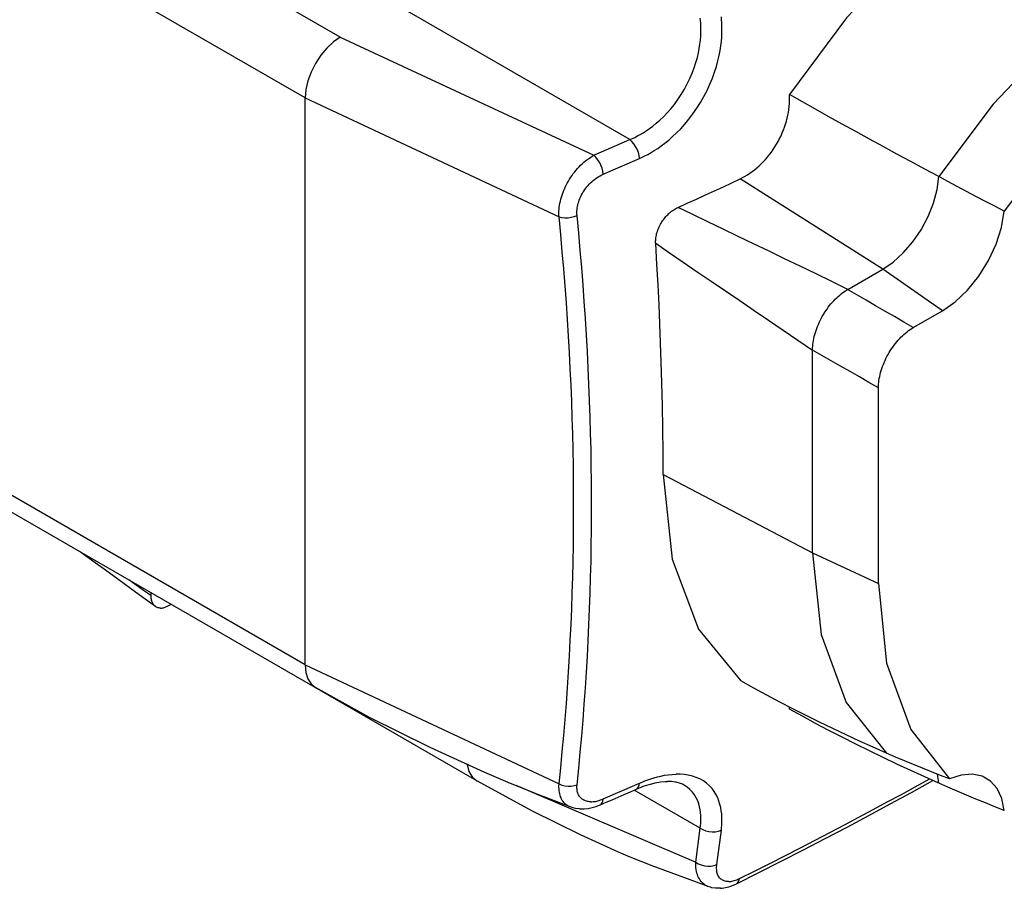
# Model space of a CAD drawing. Extents: x 0 to 1588, y 0 to 1123.
# Tile 4 of 35: x 281 to 380, y 162 to 250. Entities that reach past the tile are written whole.
import ezdxf

# ---------------------------------------------------------------- set-up
doc = ezdxf.new("R2010")
doc.units = 0
doc.header["$LTSCALE"] = 18.91
doc.header["$MEASUREMENT"] = 0
doc.layers.add('40000_ISO', color=7, linetype='CONTINUOUS')

msp = doc.modelspace()

# ---------------------------------------------------------------- linework, layer by layer
at = {"layer": '40000_ISO', "color": 7, "linetype": 'CONTINUOUS', "lineweight": 25}
for p, q in [((313.557001, 247.755961), (281.737196, 266.127134)), ((310.021467, 241.632237), (278.201662, 260.00341)), ((342.748979, 237.433934), (319.213855, 251.021947)), ((349.848211, 249.427588), (349.820051, 249.681389)), ((349.870813, 249.154025), (349.848211, 249.427588)), ((349.8864, 248.86047), (349.870813, 249.154025)), ((351.979288, 249.512621), (351.952169, 249.796847)), ((352.000146, 249.207038), (351.979288, 249.512621)), ((352.01328, 248.879506), (352.000146, 249.207038)), ((349.874624, 247.84986), (349.890123, 248.209271)), ((349.893396, 248.545918), (349.8864, 248.86047)), ((349.890123, 248.209271), (349.893396, 248.545918)), ((351.989118, 247.754822), (352.009653, 248.154349)), ((352.009653, 248.154349), (352.017034, 248.528985)), ((352.017034, 248.528985), (352.01328, 248.879506)), ((313.557001, 247.755961), (339.103032, 235.846527)), ((349.732858, 246.63021), (349.798379, 247.06069)), ((349.798379, 247.06069), (349.844823, 247.467146)), ((349.844823, 247.467146), (349.874624, 247.84986)), ((351.899766, 246.878653), (351.95329, 247.329764)), ((351.95329, 247.329764), (351.989118, 247.754822)), ((349.534025, 245.698269), (349.645658, 246.175963)), ((349.645658, 246.175963), (349.732858, 246.63021)), ((351.729387, 245.897162), (351.826021, 246.401082)), ((351.826021, 246.401082), (351.899766, 246.878653)), ((349.224683, 244.673613), (349.394701, 245.197127)), ((349.394701, 245.197127), (349.534025, 245.698269)), ((351.45585, 244.811343), (351.60708, 245.367238)), ((351.60708, 245.367238), (351.729387, 245.897162)), ((348.787538, 243.584157), (349.022405, 244.133429)), ((349.022405, 244.133429), (349.224683, 244.673613)), ((351.054311, 243.626568), (351.272287, 244.229668)), ((351.272287, 244.229668), (351.45585, 244.811343)), ((348.232606, 242.499228), (348.523153, 243.036255)), ((348.523153, 243.036255), (348.787538, 243.584157)), ((350.800951, 243.009394), (351.054311, 243.626568)), ((347.917009, 241.975819), (348.232606, 242.499228)), ((350.19795, 241.774132), (350.514127, 242.388043)), ((350.514127, 242.388043), (350.800951, 243.009394)), ((310.021467, 184.477479), (310.021467, 241.632237)), ((310.021467, 241.632237), (335.601119, 229.635091)), ((347.22162, 240.984356), (347.578001, 241.468377)), ((347.578001, 241.468377), (347.917009, 241.975819)), ((349.485357, 240.588982), (349.854768, 241.173955)), ((349.854768, 241.173955), (350.19795, 241.774132)), ((358.790292, 240.764996), (358.812852, 241.054207)), ((358.810991, 241.928601), (358.806673, 241.989636)), ((360.125017, 241.240113), (358.806673, 241.989636)), ((358.814737, 241.867409), (358.810991, 241.928601)), ((358.812852, 241.054207), (358.824167, 241.339612)), ((358.817949, 241.806065), (358.814737, 241.867409)), ((358.820558, 241.744538), (358.817949, 241.806065)), ((358.822671, 241.682866), (358.820558, 241.744538)), ((358.824152, 241.620987), (358.822671, 241.682866)), ((358.824167, 241.339612), (358.824152, 241.620987)), ((361.453386, 240.490017), (360.125017, 241.240113)), ((346.116701, 239.733452), (346.484655, 240.113869)), ((346.484655, 240.113869), (346.854932, 240.53154)), ((346.854932, 240.53154), (347.22162, 240.984356)), ((349.093652, 240.024285), (349.485357, 240.588982)), ((358.655534, 239.882882), (358.71158, 240.178567)), ((358.71158, 240.178567), (358.756525, 240.472828)), ((358.756525, 240.472828), (358.790292, 240.764996)), ((362.791589, 239.7394), (361.453386, 240.490017)), ((345.052995, 238.798035), (345.398893, 239.077763)), ((345.398893, 239.077763), (345.75406, 239.388844)), ((345.75406, 239.388844), (346.116701, 239.733452)), ((348.27284, 238.989697), (348.687044, 239.488957)), ((348.687044, 239.488957), (349.093652, 240.024285)), ((358.422006, 238.992611), (358.510622, 239.289353)), ((358.510622, 239.289353), (358.58851, 239.586304)), ((358.58851, 239.586304), (358.655534, 239.882882)), ((364.139444, 238.988286), (362.791589, 239.7394)), ((343.788789, 237.949429), (344.084985, 238.125332)), ((344.084985, 238.125332), (344.394956, 238.324006)), ((344.394956, 238.324006), (344.717958, 238.547516)), ((344.717958, 238.547516), (345.052995, 238.798035)), ((347.044191, 237.729668), (347.447588, 238.110623)), ((347.447588, 238.110623), (347.857976, 238.529908)), ((347.857976, 238.529908), (348.27284, 238.989697)), ((357.963914, 237.820042), (358.093553, 238.109757)), ((358.093553, 238.109757), (358.213274, 238.402188)), ((358.213274, 238.402188), (358.322839, 238.696686)), ((358.322839, 238.696686), (358.422006, 238.992611)), ((365.496912, 238.2366), (364.139444, 238.988286)), ((366.864259, 237.484067), (365.496912, 238.2366)), ((339.103117, 235.846604), (342.74898, 237.433934)), ((342.748983, 237.433934), (342.986711, 237.538197)), ((342.986711, 237.538197), (343.239542, 237.657807)), ((343.239542, 237.657807), (343.506937, 237.794255)), ((343.506937, 237.794255), (343.788789, 237.949429)), ((345.895502, 236.793667), (346.266496, 237.073449)), ((346.266496, 237.073449), (346.649904, 237.384694)), ((346.649904, 237.384694), (347.044191, 237.729668)), ((357.518411, 236.973591), (357.676034, 237.251332)), ((357.676034, 237.251332), (357.82464, 237.533688)), ((357.82464, 237.533688), (357.963914, 237.820042)), ((368.241746, 236.730397), (366.864259, 237.484067)), ((344.555372, 235.943829), (344.867384, 236.120289)), ((344.867384, 236.120289), (345.195119, 236.319314)), ((345.195119, 236.319314), (345.538053, 236.543049)), ((345.538053, 236.543049), (345.895502, 236.793667)), ((356.805002, 235.920746), (356.995035, 236.174096)), ((356.995035, 236.174096), (357.177545, 236.434395)), ((357.177545, 236.434395), (357.352129, 236.701089)), ((357.352129, 236.701089), (357.518411, 236.973591)), ((369.629625, 235.975308), (368.241746, 236.730397)), ((337.92661, 234.995537), (338.087747, 235.139744)), ((338.087747, 235.139744), (338.251783, 235.27694)), ((338.251783, 235.27694), (338.418348, 235.406766)), ((338.418348, 235.406766), (338.58708, 235.528889)), ((338.58708, 235.528889), (338.757646, 235.643048)), ((338.757646, 235.643048), (338.929742, 235.74902)), ((338.929742, 235.74902), (339.103044, 235.846573)), ((340.053631, 233.935634), (343.715049, 235.529735)), ((343.715047, 235.529736), (343.979044, 235.650391)), ((343.979044, 235.650391), (344.259222, 235.787858)), ((344.259222, 235.787858), (344.555372, 235.943829)), ((355.978307, 234.98737), (356.194086, 235.207726)), ((356.194086, 235.207726), (356.404092, 235.437047)), ((356.404092, 235.437047), (356.607881, 235.674885)), ((356.607881, 235.674885), (356.805002, 235.920746)), ((371.027856, 235.218655), (369.629625, 235.975308)), ((372.43622, 234.460373), (371.027856, 235.218655)), ((337.039651, 234.003594), (337.176466, 234.182084)), ((337.176466, 234.182084), (337.318056, 234.355813)), ((337.318056, 234.355813), (337.464166, 234.524415)), ((337.464166, 234.524415), (337.614496, 234.687497)), ((337.614496, 234.687497), (337.768743, 234.844666)), ((337.768743, 234.844666), (337.92661, 234.995537)), ((354.828123, 234.034325), (355.066141, 234.203816)), ((355.066141, 234.203816), (355.300722, 234.384274)), ((355.300722, 234.384274), (355.531217, 234.575265)), ((355.531217, 234.575265), (355.757211, 234.776417)), ((355.757211, 234.776417), (355.978307, 234.98737)), ((373.854478, 233.700398), (372.43622, 234.460373)), ((336.434408, 233.051499), (336.544252, 233.24865)), ((336.544252, 233.24865), (336.659914, 233.442849)), ((336.659914, 233.442849), (336.781175, 233.633648)), ((336.781175, 233.633648), (336.907823, 233.820675)), ((336.907823, 233.820675), (337.039651, 234.003594)), ((338.775915, 233.067731), (338.905149, 233.188786)), ((338.905149, 233.188786), (339.038499, 233.304501)), ((339.038499, 233.304501), (339.175657, 233.414509)), ((339.175657, 233.414509), (339.316125, 233.518429)), ((339.316125, 233.518429), (339.459352, 233.615864)), ((339.459352, 233.615864), (339.604795, 233.706421)), ((339.604795, 233.706421), (339.752225, 233.789898)), ((339.752225, 233.789898), (339.901781, 233.866295)), ((339.901781, 233.866295), (340.053628, 233.935635)), ((353.016469, 233.080876), (353.852483, 233.472878)), ((353.852483, 233.472878), (354.09984, 233.59562)), ((368.211412, 224.366188), (353.852483, 233.472878)), ((354.09984, 233.59562), (354.344697, 233.730027)), ((354.344697, 233.730027), (354.587427, 233.876259)), ((354.587427, 233.876259), (354.828123, 234.034325)), ((374.785867, 233.203335), (373.854478, 233.700398)), ((375.721399, 232.705437), (374.785867, 233.203335)), ((335.979558, 232.036366), (336.057409, 232.241974)), ((336.057409, 232.241974), (336.14195, 232.446675)), ((336.14195, 232.446675), (336.23306, 232.650086)), ((336.23306, 232.650086), (336.330602, 232.85183)), ((336.330602, 232.85183), (336.434408, 233.051499)), ((338.008642, 232.099751), (338.101877, 232.248555)), ((338.101877, 232.248555), (338.200956, 232.394467)), ((338.200956, 232.394467), (338.305643, 232.537079)), ((338.305643, 232.537079), (338.415708, 232.676034)), ((338.415708, 232.676034), (338.530931, 232.811009)), ((338.530931, 232.811009), (338.651083, 232.941685)), ((338.651083, 232.941685), (338.775915, 233.067731)), ((350.3588, 231.849736), (351.268293, 232.268525)), ((351.268293, 232.268525), (352.156278, 232.679917)), ((352.156278, 232.679917), (353.016469, 233.080876)), ((376.661058, 232.206658), (375.721399, 232.705437)), ((377.604784, 231.706967), (376.661058, 232.206658)), ((335.694616, 231.008004), (335.737379, 231.21243)), ((335.737379, 231.21243), (335.787344, 231.417866)), ((335.787344, 231.417866), (335.844427, 231.623925)), ((335.844427, 231.623925), (335.908529, 231.83022)), ((335.908529, 231.83022), (335.979558, 232.036366)), ((337.535879, 231.011296), (337.583143, 231.169156)), ((337.583143, 231.169156), (337.637361, 231.326825)), ((337.637361, 231.326825), (337.698427, 231.483964)), ((337.698427, 231.483964), (337.766225, 231.640206)), ((337.766225, 231.640206), (337.840623, 231.79517)), ((337.840623, 231.79517), (337.921484, 231.948483)), ((337.921484, 231.948483), (338.008642, 232.099751)), ((348.519357, 231.010655), (349.440374, 231.429448)), ((349.440374, 231.429448), (350.3588, 231.849736)), ((378.552469, 231.20636), (377.604784, 231.706967)), ((379.504053, 230.704808), (378.552469, 231.20636)), ((335.590768, 230.013333), (335.596738, 230.207425)), ((335.596738, 230.207425), (335.610136, 230.404305)), ((335.610136, 230.404305), (335.630945, 230.603592)), ((335.630945, 230.603592), (335.659124, 230.804944)), ((335.659124, 230.804944), (335.694616, 231.008004)), ((337.402452, 230.081711), (337.406576, 230.232483)), ((337.406576, 230.232483), (337.417993, 230.38538)), ((337.417993, 230.38538), (337.43667, 230.540173)), ((337.43667, 230.540173), (337.462572, 230.696404)), ((337.462572, 230.696404), (337.495657, 230.853592)), ((337.495657, 230.853592), (337.535879, 231.011296)), ((346.842615, 230.123463), (346.945718, 230.204377)), ((346.945718, 230.204377), (347.050535, 230.280964)), ((347.050535, 230.280964), (347.156591, 230.35283)), ((347.156591, 230.35283), (347.263666, 230.41977)), ((347.263666, 230.41977), (347.371881, 230.481854)), ((347.371881, 230.481854), (347.48137, 230.539158)), ((347.48137, 230.539158), (347.592283, 230.591775)), ((347.592283, 230.591775), (348.519357, 231.010655)), ((349.094049, 229.871632), (347.592283, 230.591775)), ((380.459512, 230.202252), (379.504053, 230.704808)), ((335.592226, 229.822426), (335.590768, 230.013333)), ((335.601121, 229.635094), (335.592226, 229.822426)), ((335.770811, 227.870598), (335.601121, 229.635094)), ((337.40566, 229.932999), (337.402452, 230.081711)), ((337.416235, 229.786271), (337.40566, 229.932999)), ((337.585115, 228.013131), (337.416235, 229.786271)), ((345.96058, 229.126805), (346.035387, 229.240212)), ((346.035387, 229.240212), (346.113599, 229.351079)), ((346.113599, 229.351079), (346.194944, 229.459107)), ((346.194944, 229.459107), (346.279157, 229.564004)), ((346.279157, 229.564004), (346.366045, 229.665555)), ((346.366045, 229.665555), (346.455659, 229.763756)), ((346.455659, 229.763756), (346.54809, 229.858647)), ((346.54809, 229.858647), (346.643415, 229.950268)), ((346.643415, 229.950268), (346.741689, 230.038628)), ((346.741689, 230.038628), (346.842615, 230.123463)), ((350.606447, 229.145466), (349.094049, 229.871632)), ((352.129407, 228.4133), (350.606447, 229.145466)), ((345.468866, 228.042267), (345.506338, 228.166028)), ((345.506338, 228.166028), (345.548166, 228.289017)), ((345.548166, 228.289017), (345.59435, 228.41132)), ((345.59435, 228.41132), (345.644895, 228.533024)), ((345.644895, 228.533024), (345.699781, 228.654156)), ((345.699781, 228.654156), (345.75892, 228.774464)), ((345.75892, 228.774464), (345.822187, 228.893586)), ((345.822187, 228.893586), (345.889448, 229.011155)), ((345.889448, 229.011155), (345.96058, 229.126805)), ((353.662962, 227.675103), (352.129407, 228.4133)), ((335.929056, 226.123288), (335.770811, 227.870598)), ((337.742349, 226.259987), (337.585115, 228.013131)), ((345.334638, 227.179116), (345.339414, 227.299138)), ((345.334722, 227.060376), (345.334638, 227.179116)), ((345.339414, 227.299138), (345.349077, 227.420579)), ((345.349077, 227.420579), (345.36363, 227.543549)), ((345.36363, 227.543549), (345.383012, 227.667767)), ((345.383012, 227.667767), (345.407098, 227.792676)), ((345.407098, 227.792676), (345.435758, 227.917695)), ((345.435758, 227.917695), (345.468866, 228.042267)), ((355.207197, 226.930813), (353.662962, 227.675103)), ((337.888326, 224.525117), (337.742349, 226.259987)), ((345.339654, 226.942776), (345.334722, 227.060376)), ((345.465135, 224.8545), (345.339654, 226.942776)), ((346.722971, 225.996205), (345.339654, 226.942776)), ((356.762254, 226.180333), (355.207197, 226.930813)), ((358.328111, 225.423653), (356.762254, 226.180333)), ((336.076005, 224.393918), (335.929056, 226.123288)), ((348.11696, 225.043351), (346.722971, 225.996205)), ((359.904573, 224.66084), (358.328111, 225.423653)), ((336.211896, 222.682026), (336.076005, 224.393918)), ((338.023408, 222.806698), (337.888326, 224.525117)), ((345.578424, 222.78505), (345.465135, 224.8545)), ((349.521581, 224.08426), (348.11696, 225.043351)), ((361.491426, 223.89198), (359.904573, 224.66084)), ((364.69565, 222.336361), (368.211412, 224.366189)), ((374.221818, 220.178052), (368.211412, 224.366188)), ((350.936868, 223.118928), (349.521581, 224.08426)), ((363.088472, 223.117142), (361.491426, 223.89198)), ((336.337091, 220.98515), (336.211896, 222.682026)), ((338.147909, 221.102768), (338.023408, 222.806698)), ((345.677572, 220.780167), (345.578424, 222.78505)), ((352.362909, 222.147309), (350.936868, 223.118928)), ((364.69565, 222.336361), (363.088472, 223.117142)), ((364.351732, 222.119492), (364.509302, 222.223614)), ((364.509302, 222.223614), (364.667367, 222.319993)), ((364.667367, 222.319993), (364.69565, 222.336361)), ((365.603532, 221.777855), (364.667367, 222.319993)), ((353.799871, 221.169324), (352.362909, 222.147309)), ((363.283746, 221.191323), (363.430429, 221.343709)), ((363.430429, 221.343709), (363.579637, 221.489987)), ((363.579637, 221.489987), (363.73102, 221.629784)), ((363.73102, 221.629784), (363.884218, 221.762814)), ((363.884218, 221.762814), (364.038934, 221.88889)), ((364.038934, 221.88889), (364.194864, 222.007844)), ((364.194864, 222.007844), (364.351732, 222.119492)), ((366.542955, 221.233773), (365.603532, 221.777855)), ((367.48559, 220.687733), (366.542955, 221.233773)), ((336.451948, 219.300706), (336.337091, 220.98515)), ((338.262125, 219.41137), (338.147909, 221.102768)), ((345.762895, 218.854065), (345.677572, 220.780167)), ((355.247758, 220.184994), (353.799871, 221.169324)), ((362.472337, 220.164719), (362.598253, 220.347863)), ((362.598253, 220.347863), (362.728288, 220.526723)), ((362.728288, 220.526723), (362.86207, 220.700741)), ((362.86207, 220.700741), (362.999353, 220.869622)), ((362.999353, 220.869622), (363.13997, 221.033204)), ((363.13997, 221.033204), (363.283746, 221.191323)), ((368.431436, 220.139744), (367.48559, 220.687733)), ((336.556711, 217.627122), (336.451948, 219.300706)), ((338.366277, 217.731103), (338.262125, 219.41137)), ((356.706407, 219.194462), (355.247758, 220.184994)), ((361.915361, 219.200303), (362.01655, 219.398835)), ((362.01655, 219.398835), (362.122957, 219.594742)), ((362.122957, 219.594742), (362.23446, 219.787808)), ((362.23446, 219.787808), (362.350961, 219.977871)), ((362.350961, 219.977871), (362.472337, 220.164719)), ((369.380479, 219.589829), (368.431436, 220.139744)), ((370.332704, 219.037999), (369.380479, 219.589829)), ((371.288087, 218.484261), (374.221818, 220.178052)), ((345.837774, 216.944859), (345.762895, 218.854065)), ((358.175638, 218.197869), (356.706407, 219.194462)), ((361.496652, 218.187691), (361.568101, 218.391358)), ((361.568101, 218.391358), (361.645799, 218.594735)), ((361.645799, 218.594735), (361.729692, 218.797627)), ((361.729692, 218.797627), (361.819643, 218.999688)), ((361.819643, 218.999688), (361.915361, 219.200303)), ((371.288087, 218.484261), (370.332704, 219.037999)), ((370.816003, 218.175435), (370.972444, 218.28595)), ((370.972444, 218.28595), (371.129724, 218.388825)), ((371.129724, 218.388825), (371.288087, 218.484261)), ((336.651517, 215.963578), (336.556711, 217.627122)), ((338.460523, 216.060975), (338.366277, 217.731103)), ((359.655283, 217.195355), (358.175638, 218.197869)), ((361.236429, 217.177315), (361.275102, 217.37669)), ((361.275102, 217.37669), (361.320573, 217.577904)), ((361.320573, 217.577904), (361.372758, 217.780507)), ((361.372758, 217.780507), (361.431497, 217.983948)), ((361.431497, 217.983948), (361.496652, 218.187691)), ((369.759859, 217.201222), (369.902811, 217.358571)), ((369.902811, 217.358571), (370.049081, 217.510537)), ((370.049081, 217.510537), (370.198564, 217.656914)), ((370.198564, 217.656914), (370.350732, 217.797219)), ((370.350732, 217.797219), (370.504838, 217.93081)), ((370.504838, 217.93081), (370.660142, 218.057061)), ((370.660142, 218.057061), (370.816003, 218.175435)), ((345.904668, 214.979687), (345.837774, 216.944859)), ((361.145288, 216.186955), (359.655283, 217.195355)), ((361.145319, 216.219632), (361.149759, 216.404889)), ((361.149759, 216.404889), (361.161172, 216.59359)), ((361.161172, 216.59359), (361.17946, 216.785439)), ((361.17946, 216.785439), (361.204553, 216.980118)), ((361.204553, 216.980118), (361.236429, 217.177315)), ((368.976366, 216.152756), (369.097429, 216.33923)), ((369.097429, 216.33923), (369.222543, 216.521168)), ((369.222543, 216.521168), (369.35148, 216.698498)), ((369.35148, 216.698498), (369.484125, 216.871029)), ((369.484125, 216.871029), (369.620279, 217.038655)), ((369.620279, 217.038655), (369.759859, 217.201222)), ((336.736509, 214.309258), (336.651517, 215.963578)), ((338.545015, 214.400006), (338.460523, 216.060975)), ((361.145288, 216.186955), (361.145319, 216.219632)), ((361.145288, 195.78595), (361.145288, 216.186955)), ((362.08291, 215.679955), (361.145319, 216.219632)), ((363.023813, 215.138436), (362.08291, 215.679955)), ((368.445039, 215.174645), (368.540079, 215.373944)), ((368.540079, 215.373944), (368.641038, 215.572007)), ((368.641038, 215.572007), (368.747713, 215.768353)), ((368.747713, 215.768353), (368.859643, 215.962205)), ((368.859643, 215.962205), (368.976366, 216.152756)), ((336.811792, 212.663235), (336.736509, 214.309258)), ((338.619867, 212.747273), (338.545015, 214.400006)), ((345.964422, 212.887841), (345.904668, 214.979687)), ((363.968011, 214.595109), (363.023813, 215.138436)), ((364.915506, 214.049973), (363.968011, 214.595109)), ((368.059907, 214.166802), (368.124719, 214.369301)), ((368.124719, 214.369301), (368.195741, 214.571477)), ((368.195741, 214.571477), (368.272844, 214.773202)), ((368.272844, 214.773202), (368.355951, 214.974328)), ((368.355951, 214.974328), (368.445039, 215.174645)), ((365.866266, 213.503037), (364.915506, 214.049973)), ((366.820283, 212.9543), (365.866266, 213.503037)), ((367.833536, 213.16137), (367.865243, 213.359055)), ((367.865243, 213.359055), (367.903909, 213.559388)), ((367.903909, 213.559388), (367.949358, 213.761391)), ((367.949358, 213.761391), (368.001405, 213.9641)), ((368.001405, 213.9641), (368.059907, 214.166802)), ((336.877485, 211.024556), (336.811792, 212.663235)), ((338.685182, 211.101868), (338.619867, 212.747273)), ((346.015584, 210.626587), (345.964422, 212.887841)), ((367.777521, 212.403782), (366.820283, 212.9543)), ((367.777521, 212.403782), (367.780992, 212.588677)), ((367.777521, 192.674859), (367.777521, 212.403782)), ((367.780992, 212.588677), (367.791444, 212.776356)), ((367.791444, 212.776356), (367.808939, 212.967148)), ((367.808939, 212.967148), (367.833536, 213.16137)), ((336.933675, 209.392388), (336.877485, 211.024556)), ((338.741048, 209.462983), (338.685182, 211.101868)), ((346.053926, 208.268097), (346.015584, 210.626587)), ((336.980421, 207.766121), (336.933675, 209.392388)), ((338.787519, 207.829995), (338.741048, 209.462983)), ((337.017763, 206.145188), (336.980421, 207.766121)), ((338.824644, 206.202332), (338.787519, 207.829995)), ((346.076734, 205.913338), (346.053926, 208.268097)), ((337.04574, 204.529145), (337.017763, 206.145188)), ((338.85246, 204.579529), (338.824644, 206.202332)), ((346.083913, 203.665146), (346.076734, 205.913338)), ((337.064374, 202.917641), (337.04574, 204.529145)), ((338.870988, 202.961258), (338.85246, 204.579529)), ((346.083913, 203.665146), (361.145291, 195.785952)), ((310.021467, 184.477479), (278.201662, 202.848649)), ((337.07369, 201.310334), (337.064374, 202.917641)), ((338.880247, 201.347161), (338.870988, 202.961258)), ((327.320459, 172.798882), (279.237227, 200.559746)), ((337.073694, 199.706719), (337.07369, 201.310334)), ((338.880247, 199.736748), (338.880247, 201.347161)), ((337.064378, 198.106278), (337.073694, 199.706719)), ((338.870985, 198.129479), (338.880247, 199.736748)), ((337.045743, 196.508515), (337.064378, 198.106278)), ((338.852457, 196.524872), (338.870985, 198.129479)), ((337.017766, 194.913117), (337.045743, 196.508515)), ((338.824644, 194.922608), (338.852457, 196.524872)), ((288.640266, 194.941788), (287.383153, 195.85759)), ((361.14529, 195.785952), (367.777519, 192.674858)), ((289.898224, 194.025437), (288.640266, 194.941788)), ((336.980424, 193.319764), (337.017766, 194.913117)), ((338.787515, 193.322365), (338.824644, 194.922608)), ((291.156696, 193.108536), (289.898224, 194.025437)), ((292.417, 192.192093), (291.156696, 193.108536)), ((292.625496, 192.778061), (292.250621, 193.0467)), ((293.000389, 192.50943), (292.625496, 192.778061)), ((293.375301, 192.240815), (293.000389, 192.50943)), ((336.933683, 191.728043), (336.980424, 193.319764)), ((338.741048, 191.72374), (338.787515, 193.322365)), ((293.677984, 191.278245), (292.417, 192.192093)), ((293.750232, 191.972199), (293.375301, 192.240815)), ((294.125181, 191.703599), (293.750232, 191.972199)), ((294.500149, 191.435006), (294.125181, 191.703599)), ((294.500149, 191.435006), (294.500152, 191.488854)), ((294.500152, 191.488854), (294.500155, 191.54197)), ((294.500155, 191.54197), (294.500157, 191.594384)), ((294.500157, 191.594384), (294.50016, 191.646134)), ((294.50016, 191.646134), (294.500162, 191.697259)), ((294.500162, 191.697259), (294.500164, 191.74778)), ((336.877492, 190.137421), (336.933683, 191.728043)), ((338.685182, 190.126175), (338.741048, 191.72374)), ((294.936294, 190.365578), (293.677984, 191.278245)), ((294.502445, 191.340279), (294.500149, 191.435006)), ((294.508798, 191.248055), (294.502445, 191.340279)), ((294.519158, 191.158532), (294.508798, 191.248055)), ((294.533476, 191.071923), (294.519158, 191.158532)), ((294.551703, 190.988411), (294.533476, 191.071923)), ((294.573787, 190.908204), (294.551703, 190.988411)), ((294.599681, 190.831505), (294.573787, 190.908204)), ((294.629335, 190.758507), (294.599681, 190.831505)), ((294.662698, 190.689416), (294.629335, 190.758507)), ((294.699722, 190.624421), (294.662698, 190.689416)), ((294.740352, 190.563737), (294.699722, 190.624421)), ((294.784485, 190.507477), (294.740352, 190.563737)), ((294.831987, 190.455735), (294.784485, 190.507477)), ((294.882723, 190.408578), (294.831987, 190.455735)), ((296.228649, 190.434891), (296.272454, 190.46016)), ((296.272454, 190.46016), (296.318251, 190.48658)), ((296.318251, 190.48658), (296.364048, 190.512993)), ((296.364048, 190.512993), (296.409845, 190.539414)), ((296.409845, 190.539414), (296.455641, 190.565827)), ((296.455641, 190.565827), (296.501438, 190.592248)), ((294.936558, 190.366089), (294.882723, 190.408578)), ((294.991808, 190.329278), (294.936558, 190.366089)), ((295.049742, 190.297036), (294.991808, 190.329278)), ((295.110237, 190.269425), (295.049742, 190.297036)), ((295.173167, 190.246514), (295.110237, 190.269425)), ((295.23841, 190.228386), (295.173167, 190.246514)), ((295.305841, 190.215096), (295.23841, 190.228386)), ((295.375335, 190.206719), (295.305841, 190.215096)), ((295.446767, 190.203332), (295.375335, 190.206719)), ((295.446767, 190.203332), (295.519981, 190.204934)), ((295.519981, 190.204934), (295.594795, 190.21148)), ((295.594795, 190.21148), (295.671022, 190.222916)), ((295.671022, 190.222916), (295.748478, 190.239174)), ((295.748478, 190.239174), (295.826977, 190.260209)), ((295.826977, 190.260209), (295.906335, 190.28595)), ((295.906335, 190.28595), (295.986366, 190.316346)), ((295.986366, 190.316346), (296.066885, 190.351342)), ((296.066885, 190.351342), (296.147708, 190.390877)), ((296.147708, 190.390877), (296.228649, 190.434891)), ((336.811803, 188.547364), (336.877492, 190.137421)), ((338.619871, 188.529122), (338.685182, 190.126175)), ((336.73652, 186.957108), (336.811803, 188.547364)), ((338.545019, 186.931847), (338.619871, 188.529122)), ((336.651533, 185.365838), (336.73652, 186.957108)), ((338.460531, 185.333573), (338.545019, 186.931847)), ((336.55673, 183.772736), (336.651533, 185.365838)), ((338.366289, 183.733483), (338.460531, 185.333573)), ((310.021465, 184.477477), (335.601117, 172.480331)), ((336.451971, 182.177117), (336.55673, 183.772736)), ((338.262136, 182.130745), (338.366289, 183.733483)), ((355.21182, 182.140236), (353.903547, 182.862458)), ((316.519884, 179.179909), (311.057001, 182.188592)), ((336.337114, 180.578293), (336.451971, 182.177117)), ((338.147924, 180.524491), (338.262136, 182.130745)), ((356.525606, 181.429925), (355.21182, 182.140236)), ((336.211923, 178.974892), (336.337114, 180.578293)), ((357.844766, 180.731637), (356.525606, 181.429925)), ((359.169176, 180.045479), (357.844766, 180.731637)), ((338.023428, 178.913521), (338.147924, 180.524491)), ((358.806673, 180.03164), (358.80932, 180.06421)), ((360.125009, 179.303597), (358.806673, 180.03164)), ((358.80932, 180.06421), (358.811761, 180.096665)), ((358.811761, 180.096665), (358.814004, 180.128983)), ((358.814004, 180.128983), (358.816057, 180.161187)), ((358.816057, 180.161187), (358.817903, 180.193268)), ((358.817903, 180.193268), (358.819551, 180.22522)), ((360.498888, 179.371476), (359.169176, 180.045479)), ((322.619287, 176.151848), (316.519884, 179.179909)), ((336.076032, 177.364655), (336.211923, 178.974892)), ((337.888345, 177.296166), (338.023428, 178.913521)), ((361.453386, 178.58487), (360.125009, 179.303597)), ((361.834276, 178.709488), (360.498888, 179.371476)), ((362.791597, 177.87558), (361.453386, 178.58487)), ((363.175714, 178.059388), (361.834276, 178.709488)), ((364.139444, 177.175896), (362.791597, 177.87558)), ((364.523584, 177.421036), (363.175714, 178.059388)), ((335.929075, 175.745438), (336.076032, 177.364655)), ((337.742364, 175.670739), (337.888345, 177.296166)), ((365.496919, 176.485863), (364.139444, 177.175896)), ((365.877977, 176.794449), (364.523584, 177.421036)), ((367.238847, 176.179726), (365.877977, 176.794449)), ((328.119646, 173.64003), (322.619287, 176.151848)), ((335.770822, 174.11702), (335.929075, 175.745438)), ((337.585126, 174.035752), (337.742364, 175.670739)), ((366.864259, 175.805428), (365.496919, 176.485863)), ((368.241754, 175.134507), (366.864259, 175.805428)), ((368.606134, 175.576951), (367.238847, 176.179726)), ((369.502298, 175.190445), (368.606134, 175.576951)), ((369.629648, 174.473054), (368.241754, 175.134507)), ((370.401254, 174.809044), (369.502298, 175.190445)), ((371.303041, 174.432747), (370.401254, 174.809044)), ((330.485536, 172.634255), (328.119646, 173.64003)), ((335.601121, 172.480332), (335.770822, 174.11702)), ((337.416235, 172.38984), (337.585126, 174.035752)), ((371.027887, 173.821152), (369.629648, 174.473054)), ((372.43625, 173.179009), (371.027887, 173.821152)), ((372.207651, 174.061585), (371.303041, 174.432747)), ((373.11503, 173.695588), (372.207651, 174.061585)), ((374.025178, 173.334763), (373.11503, 173.695588)), ((332.933965, 169.725182), (327.320459, 172.798882)), ((333.14261, 171.552163), (330.485536, 172.634255)), ((343.715047, 172.557656), (343.974451, 172.668786)), ((343.974451, 172.668786), (344.249887, 172.77961)), ((344.249887, 172.77961), (344.541147, 172.888688)), ((344.541147, 172.888688), (344.848154, 172.994416)), ((344.848154, 172.994416), (345.170816, 173.095101)), ((345.170816, 173.095101), (345.508657, 173.188714)), ((345.280687, 172.581368), (345.8173, 172.674454)), ((345.508657, 173.188714), (345.86104, 173.273072)), ((345.8173, 172.674454), (346.297582, 172.719117)), ((345.86104, 173.273072), (346.227079, 173.345673)), ((346.227079, 173.345673), (346.605733, 173.40387)), ((346.297582, 172.719117), (346.513486, 172.725762)), ((346.937521, 172.710946), (346.513486, 172.725762)), ((346.605733, 173.40387), (346.995462, 173.444756)), ((347.3005, 172.663956), (346.937521, 172.710946)), ((346.995462, 173.444756), (347.394479, 173.465226)), ((347.39821, 172.644974), (347.3005, 172.663956)), ((347.801008, 173.461808), (347.394479, 173.465226)), ((347.828508, 172.522141), (347.39821, 172.644974)), ((348.213056, 173.43084), (347.801008, 173.461808)), ((348.625879, 173.36892), (348.213056, 173.43084)), ((349.032812, 173.272942), (348.625879, 173.36892)), ((349.426397, 173.142174), (349.032812, 173.272942)), ((349.798772, 172.977707), (349.426397, 173.142174)), ((350.145742, 172.780259), (349.798772, 172.977707)), ((350.466466, 172.550179), (350.145742, 172.780259)), ((371.125604, 171.630059), (373.260408, 172.809884)), ((371.495073, 172.19912), (372.896562, 172.972268)), ((373.854478, 172.546822), (372.43625, 173.179009)), ((373.854479, 172.546822), (373.730813, 173.450821)), ((374.938135, 172.979119), (374.025178, 173.334763)), ((331.235162, 172.358893), (349.371808, 164.598119)), ((335.590929, 172.126191), (335.592065, 172.300973)), ((335.597707, 171.956368), (335.590929, 172.126191)), ((335.592065, 172.300973), (335.601121, 172.480332)), ((335.612394, 171.791871), (335.597707, 171.956368)), ((335.634973, 171.63305), (335.612394, 171.791871)), ((335.665395, 171.480179), (335.634973, 171.63305)), ((337.40254, 172.157357), (337.406496, 172.271966)), ((337.404336, 172.04596), (337.40254, 172.157357)), ((337.411871, 171.937707), (337.404336, 172.04596)), ((337.406496, 172.271966), (337.416235, 172.38984)), ((337.425108, 171.832596), (337.411871, 171.937707)), ((337.444028, 171.730866), (337.425108, 171.832596)), ((337.468603, 171.632767), (337.444028, 171.730866)), ((337.498811, 171.53856), (337.468603, 171.632767)), ((340.053627, 170.963549), (343.715051, 172.557653)), ((342.178297, 171.422623), (342.786836, 171.68924)), ((342.786836, 171.68924), (343.394449, 171.956574)), ((349.820051, 168.031724), (343.183202, 171.863511)), ((343.39443, 171.956566), (344.194326, 172.273507)), ((344.194326, 172.273507), (344.93551, 172.49994)), ((344.93551, 172.49994), (345.280687, 172.581368)), ((348.028661, 172.438309), (347.828508, 172.522141)), ((348.203863, 172.346863), (348.028661, 172.438309)), ((348.198488, 172.350175), (348.195398, 172.351945)), ((348.200033, 172.349282), (348.198488, 172.350175)), ((348.201578, 172.348397), (348.200033, 172.349282)), ((348.203119, 172.347504), (348.201578, 172.348397)), ((348.20466, 172.346612), (348.203119, 172.347504)), ((348.513952, 172.143548), (348.20466, 172.346612)), ((348.794305, 171.909157), (348.513952, 172.143548)), ((349.041406, 171.648865), (348.794305, 171.909157)), ((349.252172, 171.369141), (349.041406, 171.648865)), ((350.758523, 172.290268), (350.466466, 172.550179)), ((351.017694, 172.005929), (350.758523, 172.290268)), ((351.2418, 171.703179), (351.017694, 172.005929)), ((351.431348, 171.388665), (351.2418, 171.703179)), ((368.974962, 170.456276), (371.125604, 171.630059)), ((370.086099, 171.428216), (371.495073, 172.19912)), ((374.78586, 172.139977), (373.854478, 172.546822)), ((375.721399, 171.737458), (374.78586, 172.139977)), ((376.661058, 171.339295), (375.721399, 171.737458)), ((336.729051, 170.159272), (333.14261, 171.552163)), ((335.703599, 171.33355), (335.665395, 171.480179)), ((335.749536, 171.193444), (335.703599, 171.33355)), ((335.803121, 171.060135), (335.749536, 171.193444)), ((335.864259, 170.933907), (335.803121, 171.060135)), ((335.932848, 170.815026), (335.864259, 170.933907)), ((336.008779, 170.703766), (335.932848, 170.815026)), ((336.091928, 170.600373), (336.008779, 170.703766)), ((337.534616, 171.448464), (337.498811, 171.53856)), ((337.575948, 171.362649), (337.534616, 171.448464)), ((337.622743, 171.281258), (337.575948, 171.362649)), ((337.674936, 171.204438), (337.622743, 171.281258)), ((337.732446, 171.13234), (337.674936, 171.204438)), ((337.795187, 171.06511), (337.732446, 171.13234)), ((337.863061, 171.002907), (337.795187, 171.06511)), ((337.935979, 170.945878), (337.863061, 171.002907)), ((338.013818, 170.89415), (337.935979, 170.945878)), ((338.096414, 170.847863), (338.013818, 170.89415)), ((338.183607, 170.807129), (338.096414, 170.847863)), ((338.275228, 170.772065), (338.183607, 170.807129)), ((338.371122, 170.742776), (338.275228, 170.772065)), ((338.471132, 170.719315), (338.371122, 170.742776)), ((338.57509, 170.701752), (338.471132, 170.719315)), ((338.682844, 170.690156), (338.57509, 170.701752)), ((338.794206, 170.684586), (338.682844, 170.690156)), ((338.794206, 170.684586), (338.908987, 170.685082)), ((338.908987, 170.685082), (339.026994, 170.691712)), ((339.026994, 170.691712), (339.148012, 170.704522)), ((339.148012, 170.704522), (339.271719, 170.723466)), ((339.271719, 170.723466), (339.397722, 170.748475)), ((339.397722, 170.748475), (339.525644, 170.779488)), ((339.525644, 170.779488), (339.655149, 170.816437)), ((339.655149, 170.816437), (339.786241, 170.859383)), ((339.734891, 170.363282), (340.347124, 170.627045)), ((339.786241, 170.859383), (339.919031, 170.908394)), ((339.919031, 170.908394), (340.053628, 170.963547)), ((340.347124, 170.627045), (340.958437, 170.891526)), ((340.958437, 170.891526), (341.568826, 171.156716)), ((341.568826, 171.156716), (342.178297, 171.422623)), ((349.427038, 171.077233), (349.252172, 171.369141)), ((349.567983, 170.779023), (349.427038, 171.077233)), ((349.678678, 170.478142), (349.567983, 170.779023)), ((351.588045, 171.067689), (351.431348, 171.388665)), ((351.715112, 170.743561), (351.588045, 171.067689)), ((351.815706, 170.419182), (351.715112, 170.743561)), ((367.241373, 169.890832), (368.668535, 170.658959)), ((368.668535, 170.658959), (370.086099, 171.428216)), ((377.604784, 170.94555), (376.661058, 171.339295)), ((378.552469, 170.556283), (377.604784, 170.94555)), ((337.765806, 167.337983), (332.933965, 169.725182)), ((336.182153, 170.505074), (336.091928, 170.600373)), ((336.279314, 170.418099), (336.182153, 170.505074)), ((336.38326, 170.339669), (336.279314, 170.418099)), ((336.493764, 170.269982), (336.38326, 170.339669)), ((336.610586, 170.209229), (336.493764, 170.269982)), ((336.733472, 170.157609), (336.610586, 170.209229)), ((337.016645, 170.067032), (336.729143, 170.159234)), ((337.274896, 170.009354), (337.016645, 170.067032)), ((337.668241, 169.961968), (337.274896, 170.009354)), ((337.668241, 169.961968), (338.132806, 169.962258)), ((338.132806, 169.962258), (338.534448, 170.006989)), ((338.534448, 170.006989), (338.953641, 170.094582)), ((338.953641, 170.094582), (339.343675, 170.211892)), ((339.343675, 170.211892), (339.734857, 170.363282)), ((349.762674, 170.177666), (349.678678, 170.478142)), ((349.823205, 169.880288), (349.762674, 170.177666)), ((349.863325, 169.588265), (349.823205, 169.880288)), ((351.892694, 170.097054), (351.815706, 170.419182)), ((351.948816, 169.779419), (351.892694, 170.097054)), ((351.986639, 169.468064), (351.948816, 169.779419)), ((365.803735, 169.123437), (367.241373, 169.890832)), ((366.80816, 169.288399), (368.974962, 170.456276)), ((379.504053, 170.17154), (378.552469, 170.556283)), ((380.459512, 169.791352), (379.504053, 170.17154)), ((349.885908, 169.303475), (349.863325, 169.588265)), ((349.87364, 168.506554), (349.888776, 168.761597)), ((349.893579, 169.027482), (349.885908, 169.303475)), ((349.888776, 168.761597), (349.893579, 169.027482)), ((352.008604, 169.164612), (351.986639, 169.468064)), ((352.016923, 168.870339), (352.008604, 169.164612)), ((352.013673, 168.586327), (352.016923, 168.870339)), ((364.35473, 168.356347), (365.803735, 169.123437)), ((364.625543, 168.126648), (366.80816, 169.288399)), ((349.371787, 164.598258), (349.820051, 168.031723)), ((349.820051, 168.031724), (349.850126, 168.262909)), ((349.850126, 168.262909), (349.87364, 168.506554)), ((351.501993, 164.353837), (351.952169, 167.80195)), ((351.952169, 167.801949), (351.979673, 168.051484)), ((351.979673, 168.051484), (352.000684, 168.31318)), ((352.000684, 168.31318), (352.013673, 168.586327)), ((362.427072, 166.97107), (364.625543, 168.126648)), ((362.893037, 167.588952), (364.35473, 168.356347)), ((341.60407, 165.593194), (337.765806, 167.337983)), ((359.925424, 166.050484), (361.417085, 166.82055)), ((360.213296, 165.821999), (362.427072, 166.97107)), ((361.417085, 166.82055), (362.893037, 167.588952)), ((357.983987, 164.679398), (360.213296, 165.821999)), ((358.416856, 165.278298), (359.925424, 166.050484)), ((342.780115, 165.093262), (341.60407, 165.593194)), ((344.994733, 164.20871), (342.780115, 165.093262)), ((355.739503, 163.543519), (357.983987, 164.679398)), ((356.890214, 164.503548), (358.416856, 165.278298)), ((350.72389, 162.095864), (344.994733, 164.20871)), ((349.36973, 164.399384), (349.371778, 164.598198)), ((349.376546, 164.206063), (349.36973, 164.399384)), ((349.392183, 164.018616), (349.376546, 164.206063)), ((349.416582, 163.837403), (349.392183, 164.018616)), ((349.449667, 163.662827), (349.416582, 163.837403)), ((351.476079, 163.947426), (351.477499, 164.078049)), ((351.48179, 163.821442), (351.476079, 163.947426)), ((351.477499, 164.078049), (351.486112, 164.213463)), ((351.494569, 163.700265), (351.48179, 163.821442)), ((351.486112, 164.213463), (351.501993, 164.353837)), ((351.514345, 163.584351), (351.494569, 163.700265)), ((353.776746, 162.9441), (355.344064, 163.725686)), ((355.344064, 163.725686), (356.890214, 164.503548)), ((349.491296, 163.49527), (349.449667, 163.662827)), ((349.541338, 163.335145), (349.491296, 163.49527)), ((349.599638, 163.182847), (349.541338, 163.335145)), ((349.666009, 163.038712), (349.599638, 163.182847)), ((349.740217, 162.903016), (349.666009, 163.038712)), ((349.822031, 162.77604), (349.740217, 162.903016)), ((349.911214, 162.658059), (349.822031, 162.77604)), ((351.541063, 163.474145), (351.514345, 163.584351)), ((351.574628, 163.370057), (351.541063, 163.474145)), ((351.614885, 163.272294), (351.574628, 163.370057)), ((351.661665, 163.181061), (351.614885, 163.272294)), ((351.714792, 163.096535), (351.661665, 163.181061)), ((351.774095, 163.018876), (351.714792, 163.096535)), ((351.839403, 162.948197), (351.774095, 163.018876)), ((351.910535, 162.884636), (351.839403, 162.948197)), ((351.987302, 162.828301), (351.910535, 162.884636)), ((352.069479, 162.779297), (351.987302, 162.828301)), ((352.156824, 162.737717), (352.069479, 162.779297)), ((352.249105, 162.703652), (352.156824, 162.737717)), ((352.346067, 162.677132), (352.249105, 162.703652)), ((353.01169, 162.67727), (353.13408, 162.70366)), ((353.13408, 162.70366), (353.258832, 162.737374)), ((353.258832, 162.737374), (353.385549, 162.778275)), ((353.385549, 162.778275), (353.514055, 162.826317)), ((353.479822, 162.414429), (355.739503, 163.543519)), ((353.514055, 162.826317), (353.644426, 162.881577)), ((353.644426, 162.881577), (353.776746, 162.9441)), ((350.007539, 162.549241), (349.911214, 162.658059)), ((350.11078, 162.449723), (350.007539, 162.549241)), ((350.220712, 162.359658), (350.11078, 162.449723)), ((350.337072, 162.279191), (350.220712, 162.359658)), ((350.459566, 162.208443), (350.337072, 162.279191)), ((350.587892, 162.14753), (350.459566, 162.208443)), ((350.721746, 162.096581), (350.587892, 162.14753)), ((350.848409, 162.057396), (350.723646, 162.095948)), ((350.993272, 162.020524), (350.848409, 162.057396)), ((351.37483, 161.960503), (350.993272, 162.020524)), ((351.878389, 161.955201), (351.37483, 161.960503)), ((351.878389, 161.955201), (352.028303, 161.968484)), ((352.028303, 161.968484), (352.363088, 162.021287)), ((352.44745, 162.658181), (352.346067, 162.677132)), ((352.363088, 162.021287), (352.708234, 162.107911)), ((352.552999, 162.646828), (352.44745, 162.658181)), ((352.662454, 162.643075), (352.552999, 162.646828)), ((352.662454, 162.643075), (352.775556, 162.646905)), ((352.708234, 162.107911), (352.920412, 162.176835)), ((352.775556, 162.646905), (352.892061, 162.65831)), ((352.892061, 162.65831), (353.01169, 162.67727)), ((352.920412, 162.176835), (353.479791, 162.414429))]:
    msp.add_line(p, q, dxfattribs=at)
for points in [[(384.621232, 265.670181), (377.72396, 261.789795), (370.945912, 256.398557), (364.555729, 249.710142), (358.806675, 241.989634)], [(416.318345, 258.216923), (410.842204, 259.191689), (404.78041, 258.538015), (398.358284, 256.2802), (391.81454, 252.502168), (385.392414, 247.34435), (379.33062, 240.998467), (373.854479, 233.700398)], [(421.734127, 254.032171), (416.397475, 254.922891), (410.505243, 254.251839), (404.271383, 252.04338), (397.922252, 248.377707), (391.688392, 243.387922), (385.79616, 237.25521), (380.45951, 230.202255)], [(313.557001, 247.755961), (312.867252, 247.279291), (312.204011, 246.664051), (311.592763, 245.933886), (311.057001, 245.116854), (310.617312, 244.244354), (310.290594, 243.349916), (310.089401, 242.467912), (310.021467, 241.632237)], [(343.715047, 235.529736), (343.673317, 235.829145), (343.591021, 236.141649), (343.471771, 236.453535), (343.320799, 236.751113), (343.144732, 237.021325), (342.951297, 237.252311), (342.748983, 237.433935)], [(340.053631, 233.935634), (340.012566, 234.235332), (339.931583, 234.548408), (339.814235, 234.861121), (339.665673, 235.159747), (339.492416, 235.431181), (339.302068, 235.66351), (339.102983, 235.846539)], [(368.211412, 224.366187), (369.266537, 225.089993), (370.284628, 226.017656), (371.229953, 227.116616), (372.069333, 228.348301), (372.773307, 229.669481), (373.317167, 231.033787), (373.681824, 232.393331), (373.854479, 233.700398)], [(374.221819, 220.17805), (375.518793, 221.083224), (376.759821, 222.262084), (377.891372, 223.663781), (378.864635, 225.227851), (379.637628, 226.886828), (380.177009, 228.56915), (380.459509, 230.202251)], [(335.601119, 229.635091), (335.886138, 229.575806), (336.195149, 229.55034), (336.515598, 229.559728), (336.834466, 229.603588), (337.138799, 229.680139), (337.416234, 229.786271)], [(346.083913, 203.665146), (346.983643, 195.126378), (349.636106, 188.06999), (353.903547, 182.862459)], [(361.145288, 195.785951), (362.002923, 187.526481), (364.532484, 180.674727), (368.606136, 175.576954)], [(367.777524, 192.67486), (368.599994, 184.65408), (371.026801, 177.978986), (374.938136, 172.979119)], [(310.021467, 184.477478), (310.089401, 183.720247), (310.290593, 183.070559), (310.617311, 182.553382), (311.057, 182.18859)], [(326.334042, 174.43798), (326.528104, 173.740254), (326.861618, 173.186063), (327.320457, 172.79888)], [(380.45951, 169.79135), (380.208708, 171.00393), (379.738495, 172.009774), (379.066102, 172.772017), (378.216172, 173.262725), (377.219854, 173.463914), (376.113661, 173.368211), (374.938135, 172.979122)], [(335.601124, 172.480334), (335.886141, 172.369279), (336.19515, 172.294146), (336.515598, 172.257987), (336.834465, 172.262272), (337.138798, 172.306827), (337.416232, 172.389841)], [(343.394451, 171.956577), (343.517198, 172.040694), (343.613582, 172.172166), (343.680295, 172.34648), (343.715047, 172.557656)], [(339.734915, 170.363295), (339.85695, 170.446006), (339.952796, 170.576903), (340.019124, 170.751437), (340.053629, 170.963547)], [(349.820053, 168.031725), (350.078501, 167.875027), (350.375258, 167.753873), (350.697302, 167.67358), (351.030499, 167.637671), (351.360225, 167.647724), (351.67201, 167.703296), (351.95217, 167.801949)], [(349.371772, 164.598136), (349.629822, 164.438397), (349.926199, 164.314335), (350.247897, 164.231396), (350.580797, 164.193218), (350.91029, 164.201477), (351.221914, 164.255812), (351.501993, 164.353837)], [(353.4798, 162.414419), (353.622413, 162.529115), (353.723044, 162.708616), (353.776747, 162.944098)]]:
    msp.add_lwpolyline(points, dxfattribs=at)

doc.saveas('drawing.dxf')
